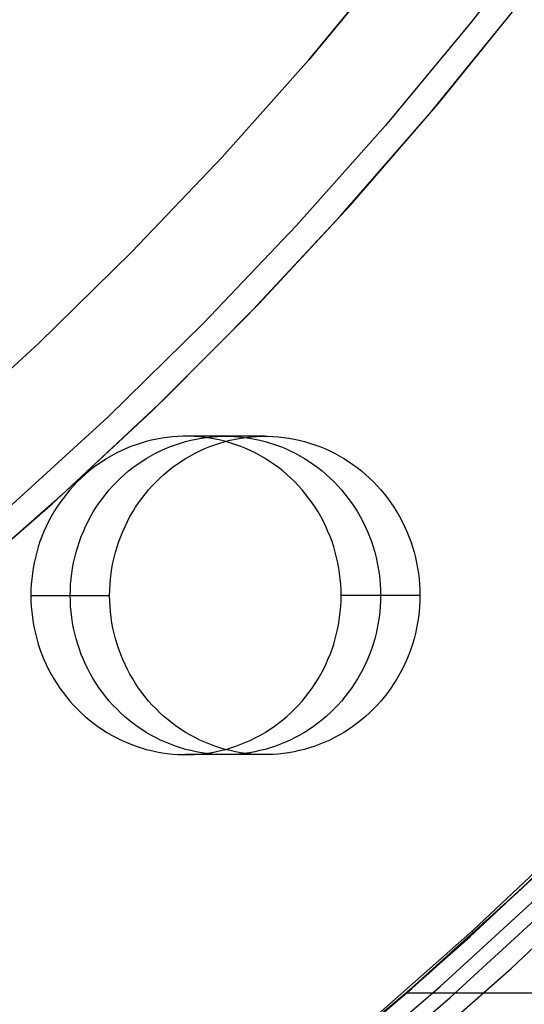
# Model space of a CAD drawing. Header units: millimetres. Extents: x 7986 to 9191, y -11326 to -10283.
# Tile 216 of 256: x 8629 to 8637, y -10719 to -10704. Entities that reach past the tile are written whole.
import ezdxf

# ---------------------------------------------------------------- set-up
doc = ezdxf.new("R2010")
doc.units = ezdxf.units.MM
doc.layers.add('color', color=7, linetype='Continuous')

msp = doc.modelspace()

# ---------------------------------------------------------------- linework, layer by layer
at = {"color": 7, "true_color": 0xffffff}
for p, q in [((8630.908, -10710.607, 25.354), (8630.829, -10710.636, 25.372)), ((8630.988, -10710.581, 25.335), (8630.908, -10710.607, 25.354)), ((8631.069, -10710.557, 25.317), (8630.988, -10710.581, 25.335)), ((8631.15, -10710.537, 25.298), (8631.069, -10710.557, 25.317)), ((8631.233, -10710.519, 25.279), (8631.15, -10710.537, 25.298)), ((8631.316, -10710.504, 25.26), (8631.233, -10710.519, 25.279)), ((8631.399, -10710.492, 25.24), (8631.316, -10710.504, 25.26)), ((8631.482, -10710.483, 25.221), (8631.399, -10710.492, 25.24)), ((8631.447, -10710.636, 28.052), (8631.526, -10710.607, 28.033)), ((8631.566, -10710.477, 25.202), (8631.482, -10710.483, 25.221)), ((8631.526, -10710.607, 28.033), (8631.606, -10710.581, 28.015)), ((8631.65, -10710.474, 25.182), (8631.566, -10710.477, 25.202)), ((8631.606, -10710.581, 28.015), (8631.687, -10710.557, 27.996)), ((8631.734, -10710.474, 25.163), (8631.65, -10710.474, 25.182)), ((8631.687, -10710.557, 27.996), (8631.769, -10710.537, 27.977)), ((8632.93, -10710.474, 30.532), (8631.692, -10710.474, 25.173)), ((8631.819, -10710.477, 25.143), (8631.734, -10710.474, 25.163)), ((8631.769, -10710.537, 27.977), (8631.851, -10710.519, 27.958)), ((8631.902, -10710.483, 25.124), (8631.819, -10710.477, 25.143)), ((8631.851, -10710.519, 27.958), (8631.934, -10710.504, 27.939)), ((8631.986, -10710.492, 25.105), (8631.902, -10710.483, 25.124)), ((8631.934, -10710.504, 27.939), (8632.017, -10710.492, 27.92)), ((8632.069, -10710.504, 25.086), (8631.986, -10710.492, 25.105)), ((8632.017, -10710.492, 27.92), (8632.101, -10710.483, 27.901)), ((8632.066, -10710.636, 30.731), (8632.145, -10710.607, 30.713)), ((8632.152, -10710.519, 25.066), (8632.069, -10710.504, 25.086)), ((8632.101, -10710.483, 27.901), (8632.185, -10710.477, 27.881)), ((8632.145, -10710.607, 30.713), (8632.225, -10710.581, 30.694)), ((8632.234, -10710.537, 25.047), (8632.152, -10710.519, 25.066)), ((8632.185, -10710.477, 27.881), (8632.269, -10710.474, 27.862)), ((8632.225, -10710.581, 30.694), (8632.306, -10710.557, 30.676)), ((8632.316, -10710.557, 25.029), (8632.234, -10710.537, 25.047)), ((8632.269, -10710.474, 27.862), (8632.353, -10710.474, 27.842)), ((8632.306, -10710.557, 30.676), (8632.388, -10710.537, 30.657)), ((8632.397, -10710.581, 25.01), (8632.316, -10710.557, 25.029)), ((8632.353, -10710.474, 27.842), (8632.437, -10710.477, 27.823)), ((8632.388, -10710.537, 30.657), (8632.47, -10710.519, 30.638)), ((8632.477, -10710.607, 24.991), (8632.397, -10710.581, 25.01)), ((8632.437, -10710.477, 27.823), (8632.521, -10710.483, 27.804)), ((8632.47, -10710.519, 30.638), (8632.553, -10710.504, 30.619)), ((8632.556, -10710.636, 24.973), (8632.477, -10710.607, 24.991)), ((8632.521, -10710.483, 27.804), (8632.605, -10710.492, 27.784)), ((8632.553, -10710.504, 30.619), (8632.636, -10710.492, 30.599)), ((8632.605, -10710.492, 27.784), (8632.688, -10710.504, 27.765)), ((8632.636, -10710.492, 30.599), (8632.72, -10710.483, 30.58)), ((8632.688, -10710.504, 27.765), (8632.771, -10710.519, 27.746)), ((8632.72, -10710.483, 30.58), (8632.804, -10710.477, 30.561)), ((8632.771, -10710.519, 27.746), (8632.853, -10710.537, 27.727)), ((8632.804, -10710.477, 30.561), (8632.888, -10710.474, 30.541)), ((8632.853, -10710.537, 27.727), (8632.935, -10710.557, 27.708)), ((8632.888, -10710.474, 30.541), (8632.972, -10710.474, 30.522)), ((8632.935, -10710.557, 27.708), (8633.016, -10710.581, 27.689)), ((8632.972, -10710.474, 30.522), (8633.056, -10710.477, 30.503)), ((8633.016, -10710.581, 27.689), (8633.096, -10710.607, 27.671)), ((8633.056, -10710.477, 30.503), (8633.14, -10710.483, 30.483)), ((8633.096, -10710.607, 27.671), (8633.175, -10710.636, 27.653)), ((8633.14, -10710.483, 30.483), (8633.223, -10710.492, 30.464)), ((8633.223, -10710.492, 30.464), (8633.307, -10710.504, 30.445)), ((8633.307, -10710.504, 30.445), (8633.389, -10710.519, 30.425)), ((8633.389, -10710.519, 30.425), (8633.472, -10710.537, 30.406)), ((8633.472, -10710.537, 30.406), (8633.553, -10710.557, 30.388)), ((8633.553, -10710.557, 30.388), (8633.634, -10710.581, 30.369)), ((8633.634, -10710.581, 30.369), (8633.714, -10710.607, 30.35)), ((8633.714, -10710.607, 30.35), (8633.793, -10710.636, 30.332)), ((8630.598, -10710.74, 25.425), (8630.523, -10710.781, 25.442)), ((8630.674, -10710.703, 25.408), (8630.598, -10710.74, 25.425)), ((8630.751, -10710.668, 25.39), (8630.674, -10710.703, 25.408)), ((8630.829, -10710.636, 25.372), (8630.751, -10710.668, 25.39)), ((8631.142, -10710.781, 28.122), (8631.216, -10710.74, 28.105)), ((8631.216, -10710.74, 28.105), (8631.292, -10710.703, 28.087)), ((8631.292, -10710.703, 28.087), (8631.369, -10710.668, 28.07)), ((8631.369, -10710.668, 28.07), (8631.447, -10710.636, 28.052)), ((8631.761, -10710.781, 30.802), (8631.835, -10710.74, 30.784)), ((8631.835, -10710.74, 30.784), (8631.911, -10710.703, 30.767)), ((8631.911, -10710.703, 30.767), (8631.988, -10710.668, 30.749)), ((8631.988, -10710.668, 30.749), (8632.066, -10710.636, 30.731)), ((8632.634, -10710.668, 24.955), (8632.556, -10710.636, 24.973)), ((8632.711, -10710.703, 24.937), (8632.634, -10710.668, 24.955)), ((8632.787, -10710.74, 24.92), (8632.711, -10710.703, 24.937)), ((8632.862, -10710.781, 24.903), (8632.787, -10710.74, 24.92)), ((8633.175, -10710.636, 27.653), (8633.253, -10710.668, 27.635)), ((8633.253, -10710.668, 27.635), (8633.33, -10710.703, 27.617)), ((8633.33, -10710.703, 27.617), (8633.406, -10710.74, 27.599)), ((8633.406, -10710.74, 27.599), (8633.48, -10710.781, 27.582)), ((8633.793, -10710.636, 30.332), (8633.872, -10710.668, 30.314)), ((8633.872, -10710.668, 30.314), (8633.949, -10710.703, 30.296)), ((8633.949, -10710.703, 30.296), (8634.024, -10710.74, 30.279)), ((8634.024, -10710.74, 30.279), (8634.099, -10710.781, 30.262)), ((8630.309, -10710.916, 25.492), (8630.24, -10710.967, 25.508)), ((8630.379, -10710.869, 25.476), (8630.309, -10710.916, 25.492)), ((8630.45, -10710.823, 25.459), (8630.379, -10710.869, 25.476)), ((8630.523, -10710.781, 25.442), (8630.45, -10710.823, 25.459)), ((8630.859, -10710.967, 28.187), (8630.927, -10710.916, 28.172)), ((8630.927, -10710.916, 28.172), (8630.997, -10710.869, 28.155)), ((8630.997, -10710.869, 28.155), (8631.069, -10710.823, 28.139)), ((8631.069, -10710.823, 28.139), (8631.142, -10710.781, 28.122)), ((8631.478, -10710.967, 30.867), (8631.546, -10710.916, 30.851)), ((8631.546, -10710.916, 30.851), (8631.616, -10710.869, 30.835)), ((8631.616, -10710.869, 30.835), (8631.687, -10710.823, 30.818)), ((8631.687, -10710.823, 30.818), (8631.761, -10710.781, 30.802)), ((8632.935, -10710.823, 24.886), (8632.862, -10710.781, 24.903)), ((8633.006, -10710.869, 24.869), (8632.935, -10710.823, 24.886)), ((8633.076, -10710.916, 24.853), (8633.006, -10710.869, 24.869)), ((8633.145, -10710.967, 24.837), (8633.076, -10710.916, 24.853)), ((8633.48, -10710.781, 27.582), (8633.553, -10710.823, 27.565)), ((8633.553, -10710.823, 27.565), (8633.625, -10710.869, 27.549)), ((8633.625, -10710.869, 27.549), (8633.695, -10710.916, 27.533)), ((8633.695, -10710.916, 27.533), (8633.763, -10710.967, 27.517)), ((8634.099, -10710.781, 30.262), (8634.172, -10710.823, 30.245)), ((8634.172, -10710.823, 30.245), (8634.243, -10710.869, 30.228)), ((8634.243, -10710.869, 30.228), (8634.313, -10710.916, 30.212)), ((8634.313, -10710.916, 30.212), (8634.382, -10710.967, 30.196)), ((8630.109, -10711.074, 25.538), (8630.046, -10711.131, 25.553)), ((8630.174, -10711.019, 25.523), (8630.109, -10711.074, 25.538)), ((8630.24, -10710.967, 25.508), (8630.174, -10711.019, 25.523)), ((8630.664, -10711.131, 28.232), (8630.727, -10711.074, 28.218)), ((8630.727, -10711.074, 28.218), (8630.792, -10711.019, 28.203)), ((8630.792, -10711.019, 28.203), (8630.859, -10710.967, 28.187)), ((8631.283, -10711.131, 30.912), (8631.346, -10711.074, 30.897)), ((8631.346, -10711.074, 30.897), (8631.411, -10711.019, 30.882)), ((8631.411, -10711.019, 30.882), (8631.478, -10710.967, 30.867)), ((8633.211, -10711.019, 24.822), (8633.145, -10710.967, 24.837)), ((8633.276, -10711.074, 24.807), (8633.211, -10711.019, 24.822)), ((8633.339, -10711.131, 24.792), (8633.276, -10711.074, 24.807)), ((8633.763, -10710.967, 27.517), (8633.83, -10711.019, 27.501)), ((8633.83, -10711.019, 27.501), (8633.895, -10711.074, 27.486)), ((8633.895, -10711.074, 27.486), (8633.958, -10711.131, 27.472)), ((8634.382, -10710.967, 30.196), (8634.448, -10711.019, 30.181)), ((8634.448, -10711.019, 30.181), (8634.513, -10711.074, 30.166)), ((8634.513, -10711.074, 30.166), (8634.576, -10711.131, 30.151)), ((8629.985, -10711.191, 25.567), (8629.926, -10711.252, 25.58)), ((8630.046, -10711.131, 25.553), (8629.985, -10711.191, 25.567)), ((8630.545, -10711.252, 28.26), (8630.604, -10711.191, 28.246)), ((8630.604, -10711.191, 28.246), (8630.664, -10711.131, 28.232)), ((8631.163, -10711.252, 30.939), (8631.222, -10711.191, 30.926)), ((8631.222, -10711.191, 30.926), (8631.283, -10711.131, 30.912)), ((8633.4, -10711.191, 24.778), (8633.339, -10711.131, 24.792)), ((8633.459, -10711.252, 24.765), (8633.4, -10711.191, 24.778)), ((8633.958, -10711.131, 27.472), (8634.019, -10711.191, 27.458)), ((8634.019, -10711.191, 27.458), (8634.078, -10711.252, 27.444)), ((8634.576, -10711.131, 30.151), (8634.637, -10711.191, 30.137)), ((8634.637, -10711.191, 30.137), (8634.696, -10711.252, 30.124)), ((8629.814, -10711.382, 25.606), (8629.762, -10711.449, 25.618)), ((8629.869, -10711.316, 25.594), (8629.814, -10711.382, 25.606)), ((8629.926, -10711.252, 25.58), (8629.869, -10711.316, 25.594)), ((8630.381, -10711.449, 28.298), (8630.433, -10711.382, 28.286)), ((8630.433, -10711.382, 28.286), (8630.488, -10711.316, 28.273)), ((8630.488, -10711.316, 28.273), (8630.545, -10711.252, 28.26)), ((8630.999, -10711.449, 30.977), (8631.052, -10711.382, 30.965)), ((8631.052, -10711.382, 30.965), (8631.106, -10711.316, 30.953)), ((8631.106, -10711.316, 30.953), (8631.163, -10711.252, 30.939)), ((8633.516, -10711.316, 24.752), (8633.459, -10711.252, 24.765)), ((8633.57, -10711.382, 24.739), (8633.516, -10711.316, 24.752)), ((8633.623, -10711.449, 24.727), (8633.57, -10711.382, 24.739)), ((8634.078, -10711.252, 27.444), (8634.134, -10711.316, 27.431)), ((8634.134, -10711.316, 27.431), (8634.189, -10711.382, 27.419)), ((8634.189, -10711.382, 27.419), (8634.241, -10711.449, 27.406)), ((8634.696, -10711.252, 30.124), (8634.753, -10711.316, 30.111)), ((8634.753, -10711.316, 30.111), (8634.808, -10711.382, 30.098)), ((8634.808, -10711.382, 30.098), (8634.86, -10711.449, 30.086)), ((8629.712, -10711.518, 25.63), (8629.664, -10711.589, 25.641)), ((8629.762, -10711.449, 25.618), (8629.712, -10711.518, 25.63)), ((8630.283, -10711.589, 28.32), (8630.33, -10711.518, 28.309)), ((8630.33, -10711.518, 28.309), (8630.381, -10711.449, 28.298)), ((8630.901, -10711.589, 31), (8630.949, -10711.518, 30.989)), ((8630.949, -10711.518, 30.989), (8630.999, -10711.449, 30.977)), ((8633.673, -10711.518, 24.715), (8633.623, -10711.449, 24.727)), ((8633.721, -10711.589, 24.704), (8633.673, -10711.518, 24.715)), ((8634.241, -10711.449, 27.406), (8634.292, -10711.518, 27.395)), ((8634.292, -10711.518, 27.395), (8634.339, -10711.589, 27.384)), ((8634.86, -10711.449, 30.086), (8634.91, -10711.518, 30.074)), ((8634.91, -10711.518, 30.074), (8634.958, -10711.589, 30.063)), ((8629.619, -10711.662, 25.651), (8629.576, -10711.736, 25.661)), ((8629.664, -10711.589, 25.641), (8629.619, -10711.662, 25.651)), ((8630.194, -10711.736, 28.341), (8630.237, -10711.662, 28.331)), ((8630.237, -10711.662, 28.331), (8630.283, -10711.589, 28.32)), ((8630.813, -10711.736, 31.02), (8630.856, -10711.662, 31.01)), ((8630.856, -10711.662, 31.01), (8630.901, -10711.589, 31)), ((8633.766, -10711.662, 24.694), (8633.721, -10711.589, 24.704)), ((8633.809, -10711.736, 24.684), (8633.766, -10711.662, 24.694)), ((8634.339, -10711.589, 27.384), (8634.385, -10711.662, 27.373)), ((8634.385, -10711.662, 27.373), (8634.428, -10711.736, 27.363)), ((8634.958, -10711.589, 30.063), (8635.003, -10711.662, 30.053)), ((8635.003, -10711.662, 30.053), (8635.046, -10711.736, 30.043)), ((8629.536, -10711.812, 25.671), (8629.498, -10711.889, 25.679)), ((8629.576, -10711.736, 25.661), (8629.536, -10711.812, 25.671)), ((8630.116, -10711.889, 28.359), (8630.154, -10711.812, 28.35)), ((8630.154, -10711.812, 28.35), (8630.194, -10711.736, 28.341)), ((8630.735, -10711.889, 31.038), (8630.773, -10711.812, 31.03)), ((8630.773, -10711.812, 31.03), (8630.813, -10711.736, 31.02)), ((8633.849, -10711.812, 24.675), (8633.809, -10711.736, 24.684)), ((8633.887, -10711.889, 24.666), (8633.849, -10711.812, 24.675)), ((8634.428, -10711.736, 27.363), (8634.468, -10711.812, 27.354)), ((8634.468, -10711.812, 27.354), (8634.506, -10711.889, 27.345)), ((8635.046, -10711.736, 30.043), (8635.087, -10711.812, 30.034)), ((8635.087, -10711.812, 30.034), (8635.124, -10711.889, 30.025)), ((8629.463, -10711.968, 25.687), (8629.43, -10712.047, 25.695)), ((8629.498, -10711.889, 25.679), (8629.463, -10711.968, 25.687)), ((8630.049, -10712.047, 28.374), (8630.081, -10711.968, 28.367)), ((8630.081, -10711.968, 28.367), (8630.116, -10711.889, 28.359)), ((8630.667, -10712.047, 31.054), (8630.7, -10711.968, 31.046)), ((8630.7, -10711.968, 31.046), (8630.735, -10711.889, 31.038)), ((8633.922, -10711.968, 24.658), (8633.887, -10711.889, 24.666)), ((8633.955, -10712.047, 24.65), (8633.922, -10711.968, 24.658)), ((8634.506, -10711.889, 27.345), (8634.541, -10711.968, 27.337)), ((8634.541, -10711.968, 27.337), (8634.573, -10712.047, 27.33)), ((8635.124, -10711.889, 30.025), (8635.16, -10711.968, 30.017)), ((8635.16, -10711.968, 30.017), (8635.192, -10712.047, 30.009)), ((8629.4, -10712.128, 25.702), (8629.373, -10712.21, 25.708)), ((8629.43, -10712.047, 25.695), (8629.4, -10712.128, 25.702)), ((8629.992, -10712.21, 28.388), (8630.019, -10712.128, 28.381)), ((8630.019, -10712.128, 28.381), (8630.049, -10712.047, 28.374)), ((8630.61, -10712.21, 31.067), (8630.637, -10712.128, 31.061)), ((8630.637, -10712.128, 31.061), (8630.667, -10712.047, 31.054)), ((8633.985, -10712.128, 24.643), (8633.955, -10712.047, 24.65)), ((8634.012, -10712.21, 24.637), (8633.985, -10712.128, 24.643)), ((8634.573, -10712.047, 27.33), (8634.603, -10712.128, 27.323)), ((8634.603, -10712.128, 27.323), (8634.63, -10712.21, 27.317)), ((8635.192, -10712.047, 30.009), (8635.222, -10712.128, 30.002)), ((8635.222, -10712.128, 30.002), (8635.249, -10712.21, 29.996)), ((8629.349, -10712.292, 25.714), (8629.327, -10712.376, 25.719)), ((8629.373, -10712.21, 25.708), (8629.349, -10712.292, 25.714)), ((8629.946, -10712.376, 28.398), (8629.967, -10712.292, 28.393)), ((8629.967, -10712.292, 28.393), (8629.992, -10712.21, 28.388)), ((8630.565, -10712.376, 31.078), (8630.586, -10712.292, 31.073)), ((8630.586, -10712.292, 31.073), (8630.61, -10712.21, 31.067)), ((8634.036, -10712.292, 24.632), (8634.012, -10712.21, 24.637)), ((8634.058, -10712.376, 24.627), (8634.036, -10712.292, 24.632)), ((8634.63, -10712.21, 27.317), (8634.655, -10712.292, 27.311)), ((8634.655, -10712.292, 27.311), (8634.676, -10712.376, 27.306)), ((8635.249, -10712.21, 29.996), (8635.273, -10712.292, 29.991)), ((8635.273, -10712.292, 29.991), (8635.295, -10712.376, 29.986)), ((8629.309, -10712.46, 25.723), (8629.293, -10712.544, 25.727)), ((8629.327, -10712.376, 25.719), (8629.309, -10712.46, 25.723)), ((8629.911, -10712.544, 28.406), (8629.927, -10712.46, 28.402)), ((8629.927, -10712.46, 28.402), (8629.946, -10712.376, 28.398)), ((8630.53, -10712.544, 31.086), (8630.546, -10712.46, 31.082)), ((8630.546, -10712.46, 31.082), (8630.565, -10712.376, 31.078)), ((8634.076, -10712.46, 24.622), (8634.058, -10712.376, 24.627)), ((8634.092, -10712.544, 24.619), (8634.076, -10712.46, 24.622)), ((8634.676, -10712.376, 27.306), (8634.695, -10712.46, 27.302)), ((8634.695, -10712.46, 27.302), (8634.711, -10712.544, 27.298)), ((8635.295, -10712.376, 29.986), (8635.314, -10712.46, 29.981)), ((8635.314, -10712.46, 29.981), (8635.329, -10712.544, 29.978)), ((8629.293, -10712.544, 25.727), (8629.28, -10712.63, 25.73)), ((8629.898, -10712.63, 28.409), (8629.911, -10712.544, 28.406)), ((8630.517, -10712.63, 31.089), (8630.53, -10712.544, 31.086)), ((8634.105, -10712.63, 24.616), (8634.092, -10712.544, 24.619)), ((8634.711, -10712.544, 27.298), (8634.724, -10712.63, 27.295)), ((8635.329, -10712.544, 29.978), (8635.342, -10712.63, 29.975)), ((8629.27, -10712.715, 25.732), (8629.262, -10712.801, 25.734)), ((8629.28, -10712.63, 25.73), (8629.27, -10712.715, 25.732)), ((8629.881, -10712.801, 28.413), (8629.888, -10712.715, 28.411)), ((8629.888, -10712.715, 28.411), (8629.898, -10712.63, 28.409)), ((8630.5, -10712.801, 31.093), (8630.507, -10712.715, 31.091)), ((8630.507, -10712.715, 31.091), (8630.517, -10712.63, 31.089)), ((8634.115, -10712.715, 24.613), (8634.105, -10712.63, 24.616)), ((8634.123, -10712.801, 24.612), (8634.115, -10712.715, 24.613)), ((8634.724, -10712.63, 27.295), (8634.734, -10712.715, 27.293)), ((8634.734, -10712.715, 27.293), (8634.741, -10712.801, 27.291)), ((8635.342, -10712.63, 29.975), (8635.353, -10712.715, 29.972)), ((8635.353, -10712.715, 29.972), (8635.36, -10712.801, 29.971)), ((8629.258, -10712.888, 25.735), (8629.257, -10712.974, 25.735)), ((8629.262, -10712.801, 25.734), (8629.258, -10712.888, 25.735)), ((8629.875, -10712.974, 28.414), (8629.877, -10712.888, 28.414)), ((8629.877, -10712.888, 28.414), (8629.881, -10712.801, 28.413)), ((8630.494, -10712.974, 31.094), (8630.495, -10712.888, 31.094)), ((8630.495, -10712.888, 31.094), (8630.5, -10712.801, 31.093)), ((8634.127, -10712.888, 24.611), (8634.123, -10712.801, 24.612)), ((8634.128, -10712.974, 24.61), (8634.127, -10712.888, 24.611)), ((8634.741, -10712.801, 27.291), (8634.746, -10712.888, 27.29)), ((8634.746, -10712.888, 27.29), (8634.747, -10712.974, 27.29)), ((8635.36, -10712.801, 29.971), (8635.364, -10712.888, 29.97)), ((8635.364, -10712.888, 29.97), (8635.366, -10712.974, 29.969)), ((8629.257, -10712.974, 25.735), (8630.494, -10712.974, 31.094)), ((8629.257, -10712.974, 25.735), (8629.258, -10713.06, 25.735)), ((8629.258, -10713.06, 25.735), (8629.262, -10713.146, 25.734)), ((8629.877, -10713.06, 28.414), (8629.875, -10712.974, 28.414)), ((8629.881, -10713.146, 28.413), (8629.877, -10713.06, 28.414)), ((8630.495, -10713.06, 31.094), (8630.494, -10712.974, 31.094)), ((8630.5, -10713.146, 31.093), (8630.495, -10713.06, 31.094)), ((8634.123, -10713.146, 24.612), (8634.127, -10713.06, 24.611)), ((8634.127, -10713.06, 24.611), (8634.128, -10712.974, 24.61)), ((8635.366, -10712.974, 29.969), (8634.128, -10712.974, 24.61)), ((8635.366, -10712.974, 29.969), (8634.128, -10712.974, 24.61)), ((8634.746, -10713.06, 27.29), (8634.741, -10713.146, 27.291)), ((8634.747, -10712.974, 27.29), (8634.746, -10713.06, 27.29)), ((8635.364, -10713.06, 29.97), (8635.36, -10713.146, 29.971)), ((8635.366, -10712.974, 29.969), (8635.364, -10713.06, 29.97)), ((8629.262, -10713.146, 25.734), (8629.27, -10713.232, 25.732)), ((8629.27, -10713.232, 25.732), (8629.28, -10713.318, 25.73)), ((8629.888, -10713.232, 28.411), (8629.881, -10713.146, 28.413)), ((8629.898, -10713.318, 28.409), (8629.888, -10713.232, 28.411)), ((8630.507, -10713.232, 31.091), (8630.5, -10713.146, 31.093)), ((8630.517, -10713.318, 31.089), (8630.507, -10713.232, 31.091)), ((8634.105, -10713.318, 24.616), (8634.115, -10713.232, 24.613)), ((8634.115, -10713.232, 24.613), (8634.123, -10713.146, 24.612)), ((8634.734, -10713.232, 27.293), (8634.724, -10713.318, 27.295)), ((8634.741, -10713.146, 27.291), (8634.734, -10713.232, 27.293)), ((8635.353, -10713.232, 29.972), (8635.342, -10713.318, 29.975)), ((8635.36, -10713.146, 29.971), (8635.353, -10713.232, 29.972)), ((8629.28, -10713.318, 25.73), (8629.293, -10713.403, 25.727)), ((8629.911, -10713.403, 28.406), (8629.898, -10713.318, 28.409)), ((8630.53, -10713.403, 31.086), (8630.517, -10713.318, 31.089)), ((8634.092, -10713.403, 24.619), (8634.105, -10713.318, 24.616)), ((8634.724, -10713.318, 27.295), (8634.711, -10713.403, 27.298)), ((8635.342, -10713.318, 29.975), (8635.329, -10713.403, 29.978)), ((8629.293, -10713.403, 25.727), (8629.309, -10713.488, 25.723)), ((8629.309, -10713.488, 25.723), (8629.327, -10713.572, 25.719)), ((8629.927, -10713.488, 28.402), (8629.911, -10713.403, 28.406)), ((8629.946, -10713.572, 28.398), (8629.927, -10713.488, 28.402)), ((8630.546, -10713.488, 31.082), (8630.53, -10713.403, 31.086)), ((8630.565, -10713.572, 31.078), (8630.546, -10713.488, 31.082)), ((8634.058, -10713.572, 24.627), (8634.076, -10713.488, 24.622)), ((8634.076, -10713.488, 24.622), (8634.092, -10713.403, 24.619)), ((8634.695, -10713.488, 27.302), (8634.676, -10713.572, 27.306)), ((8634.711, -10713.403, 27.298), (8634.695, -10713.488, 27.302)), ((8635.314, -10713.488, 29.981), (8635.295, -10713.572, 29.986)), ((8635.329, -10713.403, 29.978), (8635.314, -10713.488, 29.981)), ((8629.327, -10713.572, 25.719), (8629.349, -10713.656, 25.714)), ((8629.349, -10713.656, 25.714), (8629.373, -10713.738, 25.708)), ((8629.967, -10713.656, 28.393), (8629.946, -10713.572, 28.398)), ((8629.992, -10713.738, 28.388), (8629.967, -10713.656, 28.393)), ((8630.586, -10713.656, 31.073), (8630.565, -10713.572, 31.078)), ((8630.61, -10713.738, 31.067), (8630.586, -10713.656, 31.073)), ((8634.012, -10713.738, 24.637), (8634.036, -10713.656, 24.632)), ((8634.036, -10713.656, 24.632), (8634.058, -10713.572, 24.627)), ((8634.655, -10713.656, 27.311), (8634.63, -10713.738, 27.317)), ((8634.676, -10713.572, 27.306), (8634.655, -10713.656, 27.311)), ((8635.273, -10713.656, 29.991), (8635.249, -10713.738, 29.996)), ((8635.295, -10713.572, 29.986), (8635.273, -10713.656, 29.991)), ((8629.373, -10713.738, 25.708), (8629.4, -10713.82, 25.702)), ((8629.4, -10713.82, 25.702), (8629.43, -10713.901, 25.695)), ((8630.019, -10713.82, 28.381), (8629.992, -10713.738, 28.388)), ((8630.049, -10713.901, 28.374), (8630.019, -10713.82, 28.381)), ((8630.637, -10713.82, 31.061), (8630.61, -10713.738, 31.067)), ((8630.667, -10713.901, 31.054), (8630.637, -10713.82, 31.061)), ((8633.955, -10713.901, 24.65), (8633.985, -10713.82, 24.643)), ((8633.985, -10713.82, 24.643), (8634.012, -10713.738, 24.637)), ((8634.603, -10713.82, 27.323), (8634.573, -10713.901, 27.33)), ((8634.63, -10713.738, 27.317), (8634.603, -10713.82, 27.323)), ((8635.222, -10713.82, 30.002), (8635.192, -10713.901, 30.009)), ((8635.249, -10713.738, 29.996), (8635.222, -10713.82, 30.002)), ((8629.43, -10713.901, 25.695), (8629.463, -10713.98, 25.687)), ((8629.463, -10713.98, 25.687), (8629.498, -10714.059, 25.679)), ((8630.081, -10713.98, 28.367), (8630.049, -10713.901, 28.374)), ((8630.116, -10714.059, 28.359), (8630.081, -10713.98, 28.367)), ((8630.7, -10713.98, 31.046), (8630.667, -10713.901, 31.054)), ((8630.735, -10714.059, 31.038), (8630.7, -10713.98, 31.046)), ((8633.887, -10714.059, 24.666), (8633.922, -10713.98, 24.658)), ((8633.922, -10713.98, 24.658), (8633.955, -10713.901, 24.65)), ((8634.541, -10713.98, 27.337), (8634.506, -10714.059, 27.345)), ((8634.573, -10713.901, 27.33), (8634.541, -10713.98, 27.337)), ((8635.16, -10713.98, 30.017), (8635.124, -10714.059, 30.025)), ((8635.192, -10713.901, 30.009), (8635.16, -10713.98, 30.017)), ((8629.498, -10714.059, 25.679), (8629.536, -10714.136, 25.671)), ((8629.536, -10714.136, 25.671), (8629.576, -10714.211, 25.661)), ((8630.154, -10714.136, 28.35), (8630.116, -10714.059, 28.359)), ((8630.194, -10714.211, 28.341), (8630.154, -10714.136, 28.35)), ((8630.773, -10714.136, 31.03), (8630.735, -10714.059, 31.038)), ((8630.813, -10714.211, 31.02), (8630.773, -10714.136, 31.03)), ((8633.809, -10714.211, 24.684), (8633.849, -10714.136, 24.675)), ((8633.849, -10714.136, 24.675), (8633.887, -10714.059, 24.666)), ((8634.468, -10714.136, 27.354), (8634.428, -10714.211, 27.363)), ((8634.506, -10714.059, 27.345), (8634.468, -10714.136, 27.354)), ((8635.087, -10714.136, 30.034), (8635.046, -10714.211, 30.043)), ((8635.124, -10714.059, 30.025), (8635.087, -10714.136, 30.034)), ((8629.576, -10714.211, 25.661), (8629.619, -10714.286, 25.651)), ((8629.619, -10714.286, 25.651), (8629.664, -10714.358, 25.641)), ((8630.237, -10714.286, 28.331), (8630.194, -10714.211, 28.341)), ((8630.283, -10714.358, 28.32), (8630.237, -10714.286, 28.331)), ((8630.856, -10714.286, 31.01), (8630.813, -10714.211, 31.02)), ((8630.901, -10714.358, 31), (8630.856, -10714.286, 31.01)), ((8633.721, -10714.358, 24.704), (8633.766, -10714.286, 24.694)), ((8633.766, -10714.286, 24.694), (8633.809, -10714.211, 24.684)), ((8634.385, -10714.286, 27.373), (8634.339, -10714.358, 27.384)), ((8634.428, -10714.211, 27.363), (8634.385, -10714.286, 27.373)), ((8635.003, -10714.286, 30.053), (8634.958, -10714.358, 30.063)), ((8635.046, -10714.211, 30.043), (8635.003, -10714.286, 30.053)), ((8629.664, -10714.358, 25.641), (8629.712, -10714.429, 25.63)), ((8629.712, -10714.429, 25.63), (8629.762, -10714.499, 25.618)), ((8630.33, -10714.429, 28.309), (8630.283, -10714.358, 28.32)), ((8630.381, -10714.499, 28.298), (8630.33, -10714.429, 28.309)), ((8630.949, -10714.429, 30.989), (8630.901, -10714.358, 31)), ((8630.999, -10714.499, 30.977), (8630.949, -10714.429, 30.989)), ((8633.623, -10714.499, 24.727), (8633.673, -10714.429, 24.715)), ((8633.673, -10714.429, 24.715), (8633.721, -10714.358, 24.704)), ((8634.292, -10714.429, 27.395), (8634.241, -10714.499, 27.406)), ((8634.339, -10714.358, 27.384), (8634.292, -10714.429, 27.395)), ((8634.91, -10714.429, 30.074), (8634.86, -10714.499, 30.086)), ((8634.958, -10714.358, 30.063), (8634.91, -10714.429, 30.074)), ((8629.762, -10714.499, 25.618), (8629.814, -10714.566, 25.606)), ((8629.814, -10714.566, 25.606), (8629.869, -10714.632, 25.594)), ((8629.869, -10714.632, 25.594), (8629.926, -10714.695, 25.58)), ((8630.433, -10714.566, 28.286), (8630.381, -10714.499, 28.298)), ((8630.488, -10714.632, 28.273), (8630.433, -10714.566, 28.286)), ((8630.545, -10714.695, 28.26), (8630.488, -10714.632, 28.273)), ((8631.052, -10714.566, 30.965), (8630.999, -10714.499, 30.977)), ((8631.106, -10714.632, 30.953), (8631.052, -10714.566, 30.965)), ((8631.163, -10714.695, 30.939), (8631.106, -10714.632, 30.953)), ((8633.459, -10714.695, 24.765), (8633.516, -10714.632, 24.752)), ((8633.516, -10714.632, 24.752), (8633.57, -10714.566, 24.739)), ((8633.57, -10714.566, 24.739), (8633.623, -10714.499, 24.727)), ((8634.134, -10714.632, 27.431), (8634.078, -10714.695, 27.444)), ((8634.189, -10714.566, 27.419), (8634.134, -10714.632, 27.431)), ((8634.241, -10714.499, 27.406), (8634.189, -10714.566, 27.419)), ((8634.753, -10714.632, 30.111), (8634.696, -10714.695, 30.124)), ((8634.808, -10714.566, 30.098), (8634.753, -10714.632, 30.111)), ((8634.86, -10714.499, 30.086), (8634.808, -10714.566, 30.098)), ((8629.926, -10714.695, 25.58), (8629.985, -10714.757, 25.567)), ((8629.985, -10714.757, 25.567), (8630.046, -10714.816, 25.553)), ((8630.604, -10714.757, 28.246), (8630.545, -10714.695, 28.26)), ((8630.664, -10714.816, 28.232), (8630.604, -10714.757, 28.246)), ((8631.222, -10714.757, 30.926), (8631.163, -10714.695, 30.939)), ((8631.283, -10714.816, 30.912), (8631.222, -10714.757, 30.926)), ((8633.339, -10714.816, 24.792), (8633.4, -10714.757, 24.778)), ((8633.4, -10714.757, 24.778), (8633.459, -10714.695, 24.765)), ((8634.019, -10714.757, 27.458), (8633.958, -10714.816, 27.472)), ((8634.078, -10714.695, 27.444), (8634.019, -10714.757, 27.458)), ((8634.637, -10714.757, 30.137), (8634.576, -10714.816, 30.151)), ((8634.696, -10714.695, 30.124), (8634.637, -10714.757, 30.137)), ((8630.046, -10714.816, 25.553), (8630.109, -10714.873, 25.538)), ((8630.109, -10714.873, 25.538), (8630.174, -10714.928, 25.523)), ((8630.174, -10714.928, 25.523), (8630.24, -10714.981, 25.508)), ((8630.727, -10714.873, 28.218), (8630.664, -10714.816, 28.232)), ((8630.792, -10714.928, 28.203), (8630.727, -10714.873, 28.218)), ((8630.859, -10714.981, 28.187), (8630.792, -10714.928, 28.203)), ((8631.346, -10714.873, 30.897), (8631.283, -10714.816, 30.912)), ((8631.411, -10714.928, 30.882), (8631.346, -10714.873, 30.897)), ((8631.478, -10714.981, 30.867), (8631.411, -10714.928, 30.882)), ((8633.145, -10714.981, 24.837), (8633.211, -10714.928, 24.822)), ((8633.211, -10714.928, 24.822), (8633.276, -10714.873, 24.807)), ((8633.276, -10714.873, 24.807), (8633.339, -10714.816, 24.792)), ((8633.83, -10714.928, 27.501), (8633.763, -10714.981, 27.517)), ((8633.895, -10714.873, 27.486), (8633.83, -10714.928, 27.501)), ((8633.958, -10714.816, 27.472), (8633.895, -10714.873, 27.486)), ((8634.448, -10714.928, 30.181), (8634.382, -10714.981, 30.196)), ((8634.513, -10714.873, 30.166), (8634.448, -10714.928, 30.181)), ((8634.576, -10714.816, 30.151), (8634.513, -10714.873, 30.166)), ((8630.24, -10714.981, 25.508), (8630.309, -10715.031, 25.492)), ((8630.309, -10715.031, 25.492), (8630.379, -10715.079, 25.476)), ((8630.379, -10715.079, 25.476), (8630.45, -10715.124, 25.459)), ((8630.927, -10715.031, 28.172), (8630.859, -10714.981, 28.187)), ((8630.997, -10715.079, 28.155), (8630.927, -10715.031, 28.172)), ((8631.069, -10715.124, 28.139), (8630.997, -10715.079, 28.155)), ((8631.546, -10715.031, 30.851), (8631.478, -10714.981, 30.867)), ((8631.616, -10715.079, 30.835), (8631.546, -10715.031, 30.851)), ((8631.687, -10715.124, 30.818), (8631.616, -10715.079, 30.835)), ((8632.935, -10715.124, 24.886), (8633.006, -10715.079, 24.869)), ((8633.006, -10715.079, 24.869), (8633.076, -10715.031, 24.853)), ((8633.076, -10715.031, 24.853), (8633.145, -10714.981, 24.837)), ((8633.625, -10715.079, 27.549), (8633.553, -10715.124, 27.565)), ((8633.695, -10715.031, 27.533), (8633.625, -10715.079, 27.549)), ((8633.763, -10714.981, 27.517), (8633.695, -10715.031, 27.533)), ((8634.243, -10715.079, 30.228), (8634.172, -10715.124, 30.245)), ((8634.313, -10715.031, 30.212), (8634.243, -10715.079, 30.228)), ((8634.382, -10714.981, 30.196), (8634.313, -10715.031, 30.212)), ((8630.45, -10715.124, 25.459), (8630.523, -10715.167, 25.442)), ((8630.523, -10715.167, 25.442), (8630.598, -10715.207, 25.425)), ((8630.598, -10715.207, 25.425), (8630.674, -10715.245, 25.408)), ((8630.674, -10715.245, 25.408), (8630.751, -10715.279, 25.39)), ((8631.142, -10715.167, 28.122), (8631.069, -10715.124, 28.139)), ((8631.216, -10715.207, 28.105), (8631.142, -10715.167, 28.122)), ((8631.292, -10715.245, 28.087), (8631.216, -10715.207, 28.105)), ((8631.369, -10715.279, 28.07), (8631.292, -10715.245, 28.087)), ((8631.761, -10715.167, 30.802), (8631.687, -10715.124, 30.818)), ((8631.835, -10715.207, 30.784), (8631.761, -10715.167, 30.802)), ((8631.911, -10715.245, 30.767), (8631.835, -10715.207, 30.784)), ((8631.988, -10715.279, 30.749), (8631.911, -10715.245, 30.767)), ((8632.634, -10715.279, 24.955), (8632.711, -10715.245, 24.937)), ((8632.711, -10715.245, 24.937), (8632.787, -10715.207, 24.92)), ((8632.787, -10715.207, 24.92), (8632.862, -10715.167, 24.903)), ((8632.862, -10715.167, 24.903), (8632.935, -10715.124, 24.886)), ((8633.33, -10715.245, 27.617), (8633.253, -10715.279, 27.635)), ((8633.406, -10715.207, 27.599), (8633.33, -10715.245, 27.617)), ((8633.48, -10715.167, 27.582), (8633.406, -10715.207, 27.599)), ((8633.553, -10715.124, 27.565), (8633.48, -10715.167, 27.582)), ((8633.949, -10715.245, 30.296), (8633.872, -10715.279, 30.314)), ((8634.024, -10715.207, 30.279), (8633.949, -10715.245, 30.296)), ((8634.099, -10715.167, 30.262), (8634.024, -10715.207, 30.279)), ((8634.172, -10715.124, 30.245), (8634.099, -10715.167, 30.262)), ((8630.751, -10715.279, 25.39), (8630.829, -10715.311, 25.372)), ((8630.829, -10715.311, 25.372), (8630.908, -10715.341, 25.354)), ((8630.908, -10715.341, 25.354), (8630.988, -10715.367, 25.335)), ((8630.988, -10715.367, 25.335), (8631.069, -10715.391, 25.317)), ((8631.069, -10715.391, 25.317), (8631.15, -10715.411, 25.298)), ((8631.447, -10715.311, 28.052), (8631.369, -10715.279, 28.07)), ((8631.526, -10715.341, 28.033), (8631.447, -10715.311, 28.052)), ((8631.606, -10715.367, 28.015), (8631.526, -10715.341, 28.033)), ((8631.687, -10715.391, 27.996), (8631.606, -10715.367, 28.015)), ((8631.769, -10715.411, 27.977), (8631.687, -10715.391, 27.996)), ((8632.066, -10715.311, 30.731), (8631.988, -10715.279, 30.749)), ((8632.145, -10715.341, 30.713), (8632.066, -10715.311, 30.731)), ((8632.225, -10715.367, 30.694), (8632.145, -10715.341, 30.713)), ((8632.306, -10715.391, 30.676), (8632.225, -10715.367, 30.694)), ((8632.234, -10715.411, 25.047), (8632.316, -10715.391, 25.029)), ((8632.388, -10715.411, 30.657), (8632.306, -10715.391, 30.676)), ((8632.316, -10715.391, 25.029), (8632.397, -10715.367, 25.01)), ((8632.397, -10715.367, 25.01), (8632.477, -10715.341, 24.991)), ((8632.477, -10715.341, 24.991), (8632.556, -10715.311, 24.973)), ((8632.556, -10715.311, 24.973), (8632.634, -10715.279, 24.955)), ((8632.935, -10715.391, 27.708), (8632.853, -10715.411, 27.727)), ((8633.016, -10715.367, 27.689), (8632.935, -10715.391, 27.708)), ((8633.096, -10715.341, 27.671), (8633.016, -10715.367, 27.689)), ((8633.175, -10715.311, 27.653), (8633.096, -10715.341, 27.671)), ((8633.253, -10715.279, 27.635), (8633.175, -10715.311, 27.653)), ((8633.553, -10715.391, 30.388), (8633.472, -10715.411, 30.406)), ((8633.634, -10715.367, 30.369), (8633.553, -10715.391, 30.388)), ((8633.714, -10715.341, 30.35), (8633.634, -10715.367, 30.369)), ((8633.793, -10715.311, 30.332), (8633.714, -10715.341, 30.35)), ((8633.872, -10715.279, 30.314), (8633.793, -10715.311, 30.332)), ((8631.15, -10715.411, 25.298), (8631.233, -10715.429, 25.279)), ((8631.233, -10715.429, 25.279), (8631.316, -10715.444, 25.26)), ((8631.316, -10715.444, 25.26), (8631.399, -10715.456, 25.24)), ((8631.399, -10715.456, 25.24), (8631.482, -10715.465, 25.221)), ((8631.482, -10715.465, 25.221), (8631.566, -10715.47, 25.202)), ((8631.566, -10715.47, 25.202), (8631.65, -10715.473, 25.182)), ((8631.65, -10715.473, 25.182), (8631.734, -10715.473, 25.163)), ((8632.93, -10715.474, 30.532), (8631.692, -10715.474, 25.173)), ((8631.734, -10715.473, 25.163), (8631.819, -10715.47, 25.143)), ((8631.851, -10715.429, 27.958), (8631.769, -10715.411, 27.977)), ((8631.819, -10715.47, 25.143), (8631.902, -10715.465, 25.124)), ((8631.934, -10715.444, 27.939), (8631.851, -10715.429, 27.958)), ((8631.902, -10715.465, 25.124), (8631.986, -10715.456, 25.105)), ((8632.017, -10715.456, 27.92), (8631.934, -10715.444, 27.939)), ((8631.986, -10715.456, 25.105), (8632.069, -10715.444, 25.086)), ((8632.101, -10715.465, 27.901), (8632.017, -10715.456, 27.92)), ((8632.069, -10715.444, 25.086), (8632.152, -10715.429, 25.066)), ((8632.185, -10715.47, 27.881), (8632.101, -10715.465, 27.901)), ((8632.152, -10715.429, 25.066), (8632.234, -10715.411, 25.047)), ((8632.269, -10715.473, 27.862), (8632.185, -10715.47, 27.881)), ((8632.353, -10715.473, 27.842), (8632.269, -10715.473, 27.862)), ((8632.437, -10715.47, 27.823), (8632.353, -10715.473, 27.842)), ((8632.47, -10715.429, 30.638), (8632.388, -10715.411, 30.657)), ((8632.521, -10715.465, 27.804), (8632.437, -10715.47, 27.823)), ((8632.553, -10715.444, 30.619), (8632.47, -10715.429, 30.638)), ((8632.605, -10715.456, 27.784), (8632.521, -10715.465, 27.804)), ((8632.636, -10715.456, 30.599), (8632.553, -10715.444, 30.619)), ((8632.688, -10715.444, 27.765), (8632.605, -10715.456, 27.784)), ((8632.72, -10715.465, 30.58), (8632.636, -10715.456, 30.599)), ((8632.771, -10715.429, 27.746), (8632.688, -10715.444, 27.765)), ((8632.804, -10715.47, 30.561), (8632.72, -10715.465, 30.58)), ((8632.853, -10715.411, 27.727), (8632.771, -10715.429, 27.746)), ((8632.888, -10715.473, 30.541), (8632.804, -10715.47, 30.561)), ((8632.972, -10715.473, 30.522), (8632.888, -10715.473, 30.541)), ((8633.056, -10715.47, 30.503), (8632.972, -10715.473, 30.522)), ((8633.14, -10715.465, 30.483), (8633.056, -10715.47, 30.503)), ((8633.223, -10715.456, 30.464), (8633.14, -10715.465, 30.483)), ((8633.307, -10715.444, 30.445), (8633.223, -10715.456, 30.464)), ((8633.389, -10715.429, 30.425), (8633.307, -10715.444, 30.445)), ((8633.472, -10715.411, 30.406), (8633.389, -10715.429, 30.425)), ((8636.953, -10717.583, 60.059), (8638.625, -10715.973, 60.059)), ((8636.953, -10717.583, 60.059), (8638.625, -10715.973, 60.059)), ((8636.957, -10717.587, 60.059), (8638.625, -10715.973, 60.059)), ((8636.196, -10718.238, 23.069), (8638.024, -10716.51, 22.647)), ((8636.149, -10718.336, 39.872), (8637.925, -10716.667, 39.872)), ((8637.311, -10717.257, 61.309), (8635.507, -10718.912, 61.309)), ((8637.311, -10717.257, 18.434), (8635.507, -10718.912, 18.434)), ((8636.796, -10718.83, 18.434), (8638.603, -10717.123, 18.434)), ((8636.796, -10718.83, 18.434), (8638.603, -10717.123, 18.434)), ((8637.287, -10717.28, 30.539), (8635.464, -10718.95, 30.96)), ((8635.685, -10719.114, 60.99), (8637.497, -10717.452, 60.99)), ((8635.685, -10719.114, 60.99), (8637.497, -10717.452, 60.99)), ((8635.231, -10719.139, 60.059), (8636.953, -10717.583, 60.059)), ((8635.231, -10719.139, 60.059), (8636.953, -10717.583, 60.059)), ((8635.237, -10719.146, 60.059), (8636.957, -10717.587, 60.059)), ((8635.84, -10719.288, 60.565), (8637.657, -10717.621, 60.565)), ((8635.84, -10719.288, 60.565), (8637.657, -10717.621, 60.565)), ((8634.311, -10719.899, 23.504), (8636.196, -10718.238, 23.069)), ((8634.317, -10719.943, 39.872), (8636.149, -10718.336, 39.872)), ((8635.464, -10718.95, 30.96), (8633.585, -10720.554, 31.393)), ((8635.507, -10718.912, 61.309), (8633.646, -10720.505, 61.309)), ((8635.507, -10718.912, 18.434), (8633.646, -10720.505, 18.434)), ((8634.93, -10720.472, 18.434), (8636.796, -10718.83, 18.434)), ((8634.93, -10720.472, 18.434), (8636.796, -10718.83, 18.434)), ((8633.817, -10720.712, 60.99), (8635.685, -10719.114, 60.99)), ((8633.817, -10720.712, 60.99), (8635.685, -10719.114, 60.99)), ((8633.459, -10720.638, 60.059), (8635.231, -10719.139, 60.059)), ((8633.459, -10720.638, 60.059), (8635.231, -10719.139, 60.059)), ((8633.466, -10720.648, 60.059), (8635.237, -10719.146, 60.059)), ((8635.16, -10719.217, 23.308), (8638.585, -10719.217, 22.517)), ((8633.965, -10720.892, 60.565), (8635.84, -10719.288, 60.565)), ((8633.965, -10720.892, 60.565), (8635.84, -10719.288, 60.565))]:
    msp.add_line(p, q, dxfattribs=at)
at = {"layer": 'color', "color": 254, "true_color": 0xcad1ee}
for p, q in [((8637.459, -10702.303, 0.259), (8636.17, -10703.972, 0.259)), ((8637.459, -10702.303, 0.259), (8636.17, -10703.972, 0.259)), ((8634.935, -10702.974, 2.259), (8633.625, -10704.555, 2.259)), ((8633.625, -10704.555, 0.259), (8634.935, -10702.974, 0.259)), ((8634.935, -10702.974, 2.259), (8633.625, -10704.555, 2.259)), ((8633.625, -10704.555, 0.259), (8634.935, -10702.974, 0.259)), ((8634.935, -10702.974, 1.259), (8633.625, -10704.555, 1.259)), ((8635.65, -10705.253, 2.259), (8636.977, -10703.609, 2.259)), ((8635.65, -10705.253, 2.259), (8636.977, -10703.609, 2.259)), ((8635.65, -10705.253, 3.309), (8636.977, -10703.609, 3.309)), ((8635.522, -10705.405, 4.359), (8636.866, -10703.75, 4.359)), ((8635.522, -10705.405, 4.359), (8636.866, -10703.75, 4.359)), ((8636.17, -10703.972, 0.259), (8634.824, -10705.596, 0.259)), ((8636.17, -10703.972, 0.259), (8634.824, -10705.596, 0.259)), ((8633.625, -10704.555, 2.259), (8632.26, -10706.091, 2.259)), ((8632.26, -10706.091, 0.259), (8633.625, -10704.555, 0.259)), ((8633.625, -10704.555, 2.259), (8632.26, -10706.091, 2.259)), ((8632.26, -10706.091, 0.259), (8633.625, -10704.555, 0.259)), ((8633.625, -10704.555, 1.259), (8632.26, -10706.091, 1.259)), ((8634.268, -10706.85, 2.259), (8635.65, -10705.253, 2.259)), ((8634.268, -10706.85, 2.259), (8635.65, -10705.253, 2.259)), ((8634.268, -10706.85, 3.309), (8635.65, -10705.253, 3.309)), ((8634.121, -10707.013, 4.359), (8635.522, -10705.405, 4.359)), ((8634.121, -10707.013, 4.359), (8635.522, -10705.405, 4.359)), ((8634.824, -10705.596, 0.259), (8633.423, -10707.172, 0.259)), ((8634.824, -10705.596, 0.259), (8633.423, -10707.172, 0.259)), ((8632.26, -10706.091, 2.259), (8630.844, -10707.578, 2.259)), ((8630.844, -10707.578, 0.259), (8632.26, -10706.091, 0.259)), ((8632.26, -10706.091, 2.259), (8630.844, -10707.578, 2.259)), ((8630.844, -10707.578, 0.259), (8632.26, -10706.091, 0.259)), ((8632.26, -10706.091, 1.259), (8630.844, -10707.578, 1.259)), ((8632.831, -10708.399, 2.259), (8634.268, -10706.85, 2.259)), ((8632.831, -10708.399, 2.259), (8634.268, -10706.85, 2.259)), ((8632.831, -10708.399, 3.309), (8634.268, -10706.85, 3.309)), ((8632.666, -10708.571, 4.359), (8634.121, -10707.013, 4.359)), ((8632.666, -10708.571, 4.359), (8634.121, -10707.013, 4.359)), ((8633.423, -10707.172, 0.259), (8631.969, -10708.7, 0.259)), ((8633.423, -10707.172, 0.259), (8631.969, -10708.7, 0.259)), ((8630.844, -10707.578, 2.259), (8629.377, -10709.016, 2.259)), ((8629.377, -10709.016, 0.259), (8630.844, -10707.578, 0.259)), ((8630.844, -10707.578, 2.259), (8629.377, -10709.016, 2.259)), ((8629.377, -10709.016, 0.259), (8630.844, -10707.578, 0.259)), ((8630.844, -10707.578, 1.259), (8629.377, -10709.016, 1.259)), ((8631.343, -10709.897, 2.259), (8632.831, -10708.399, 2.259)), ((8631.343, -10709.897, 2.259), (8632.831, -10708.399, 2.259)), ((8631.343, -10709.897, 3.309), (8632.831, -10708.399, 3.309)), ((8631.157, -10710.078, 4.359), (8632.666, -10708.571, 4.359)), ((8631.157, -10710.078, 4.359), (8632.666, -10708.571, 4.359)), ((8631.969, -10708.7, 0.259), (8630.463, -10710.176, 0.259)), ((8631.969, -10708.7, 0.259), (8630.463, -10710.176, 0.259)), ((8629.377, -10709.016, 2.259), (8627.861, -10710.402, 2.259)), ((8627.861, -10710.402, 0.259), (8629.377, -10709.016, 0.259)), ((8629.377, -10709.016, 2.259), (8627.861, -10710.402, 2.259)), ((8627.861, -10710.402, 0.259), (8629.377, -10709.016, 0.259)), ((8629.377, -10709.016, 1.259), (8627.861, -10710.402, 1.259)), ((8629.803, -10711.344, 2.259), (8631.343, -10709.897, 2.259)), ((8629.803, -10711.344, 2.259), (8631.343, -10709.897, 2.259)), ((8629.803, -10711.344, 3.309), (8631.343, -10709.897, 3.309)), ((8629.596, -10711.531, 4.359), (8631.157, -10710.078, 4.359)), ((8629.596, -10711.531, 4.359), (8631.157, -10710.078, 4.359)), ((8630.463, -10710.176, 0.259), (8628.906, -10711.599, 0.259)), ((8630.463, -10710.176, 0.259), (8628.906, -10711.599, 0.259)), ((8628.215, -10712.737, 2.259), (8629.803, -10711.344, 2.259)), ((8628.215, -10712.737, 2.259), (8629.803, -10711.344, 2.259)), ((8628.215, -10712.737, 3.309), (8629.803, -10711.344, 3.309)), ((8627.987, -10712.929, 4.359), (8629.596, -10711.531, 4.359)), ((8627.987, -10712.929, 4.359), (8629.596, -10711.531, 4.359))]:
    msp.add_line(p, q, dxfattribs=at)

doc.saveas('drawing.dxf')
